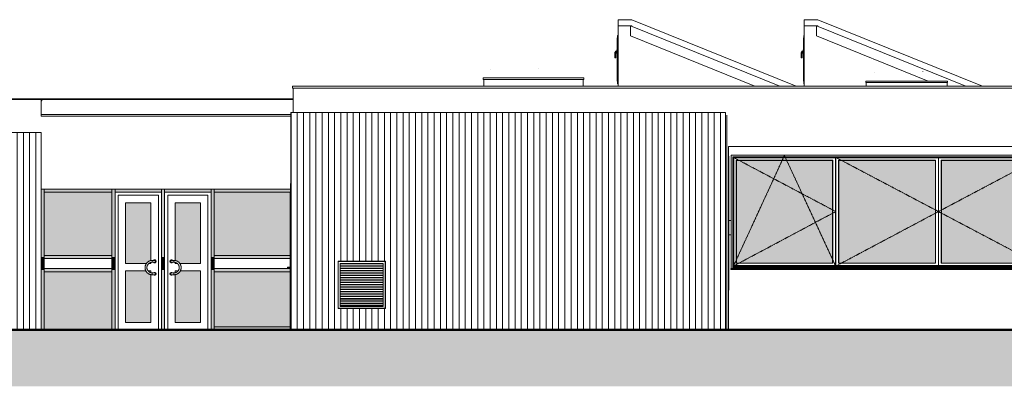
# Model space of a CAD drawing. Header units: millimetres. Extents: x -54722 to 267911, y -1116 to 19261.
# Tile 2 of 92: x -38903 to -23084, y -652 to 5233. Entities that reach past the tile are written whole.
import ezdxf

# ---------------------------------------------------------------- set-up
doc = ezdxf.new("R2010")
doc.units = ezdxf.units.MM
doc.linetypes.add('Centre', pattern=[31.75, 6.35, -4.75, 15.9, -4.75])
for name, color, linetype, lineweight in [('A-DETL-GENF', 92, 'Continuous', 9), ('A-DETL-WIDE', 214, 'Continuous', 50), ('A-DOOR', 31, 'Continuous', 9), ('A-DOOR-FRAM', 31, 'Continuous', 9), ('A-FLOR', 192, 'Continuous', 9), ('A-GENM', 13, 'Continuous', 9), ('A-GLAZ', 151, 'Continuous', 9), ('A-GLAZ-CURT', 52, 'Continuous', 9), ('A-GLAZ-CWMG', 51, 'Continuous', 9), ('A-WALL', 113, 'Continuous', 9), ('A-WALL-PATT', 111, 'Continuous', 9), ('I-WALL', 2, 'Continuous', 9), ('M-EQPM', 50, 'Continuous', 9), ('Q-SPCQ', 91, 'Continuous', 9)]:
    doc.layers.add(name, color=color, linetype=linetype, lineweight=lineweight)
pattern_1 = [(90, (-11244.05, 0), (-100, 6e-15), [])]

# ---------------------------------------------------------------- blocks, each defined once
blk = doc.blocks.new('Famille 0 - Famille 150x120-1297039-Façade Est')
at = {"layer": 'A-GENM'}
for p, q in [((-25170, 4379), (-25171, 4380)), ((-24394, 4403), (-24394, 4405)), ((-24394, 4403), (-24394, 4405)), ((-25311, 4248), (-23996, 4248)), ((-25311, 4223), (-25311, 4248)), ((-23996, 4223), (-25311, 4223)), ((-25304, 4165), (-25304, 4223)), ((-24004, 4165), (-24004, 4223)), ((-23996, 4223), (-23996, 4248))]:
    blk.add_line(p, q, dxfattribs=at)
blk = doc.blocks.new('Fenêtre 2 Vantaux - 1750 x 75-1300509-Façade Est')
at = {"layer": 'A-GLAZ'}
for p, q in [((-29300, 4942), (-29302, 4940)), ((-29302, 4247), (-29302, 4940)), ((-29300, 4942), (-29300, 4245)), ((-29297, 4942), (-29300, 4942)), ((-29297, 4982), (-29297, 4205)), ((-29289, 4982), (-29297, 4982)), ((-29307, 4747), (-29307, 4752)), ((-29302, 4752), (-29307, 4752)), ((-29307, 4697), (-29307, 4747)), ((-29302, 4747), (-29307, 4747)), ((-29326, 4730), (-29340, 4707)), ((-29340, 4707), (-29337, 4706)), ((-29340, 4707), (-29340, 4624)), ((-29340, 4624), (-29337, 4624)), ((-29340, 4624), (-29338, 4622)), ((-29336, 4622), (-29338, 4622)), ((-29325, 4727), (-29337, 4706)), ((-29337, 4706), (-29337, 4624)), ((-29337, 4624), (-29327, 4624)), ((-29337, 4624), (-29336, 4622)), ((-29327, 4622), (-29336, 4622)), ((-29327, 4703), (-29319, 4717)), ((-29327, 4703), (-29324, 4702)), ((-29327, 4624), (-29327, 4703)), ((-29327, 4624), (-29324, 4624)), ((-29327, 4624), (-29327, 4622)), ((-29326, 4622), (-29327, 4622)), ((-29307, 4730), (-29326, 4730)), ((-29326, 4730), (-29325, 4727)), ((-29324, 4624), (-29326, 4622)), ((-29325, 4727), (-29307, 4727)), ((-29324, 4702), (-29317, 4714)), ((-29324, 4624), (-29324, 4702)), ((-29319, 4717), (-29307, 4717)), ((-29319, 4717), (-29317, 4714)), ((-29317, 4714), (-29307, 4714)), ((-29307, 4692), (-29307, 4697)), ((-29302, 4697), (-29307, 4697)), ((-29307, 4692), (-29302, 4692)), ((-29302, 4247), (-29300, 4245)), ((-29300, 4245), (-29297, 4245)), ((-29297, 4205), (-29289, 4205))]:
    blk.add_line(p, q, dxfattribs=at)
blk = doc.blocks.new('Famille 0 - Famille 150x120-V21-Façade Est')
at = {"layer": 'A-GENM'}
for p, q in [((-31344, 4429), (-31345, 4430)), ((-30568, 4453), (-30568, 4455)), ((-30568, 4453), (-30568, 4455)), ((-31455, 4298), (-29840, 4298)), ((-31455, 4298), (-31455, 4273)), ((-29840, 4273), (-31455, 4273)), ((-31448, 4273), (-31448, 4165)), ((-29848, 4165), (-29848, 4273)), ((-29840, 4273), (-29840, 4298))]:
    blk.add_line(p, q, dxfattribs=at)
blk = doc.blocks.new('Accrotère R_1 - Accrotère R_1-1333940-Façade Est')
at = {"layer": 'A-GENM'}
for p, q in [((-34519, 4165), (-21206, 4165)), ((-34519, 4135), (-34519, 4165)), ((-21206, 4135), (-34519, 4135)), ((-38549, 3963), (-53731, 3963)), ((-38549, 3933), (-38549, 3963)), ((-34509, 3963), (-38549, 3963)), ((-38559, 3933), (-38549, 3933)), ((-38559, 3683), (-38559, 3713)), ((-34549, 3713), (-38559, 3713)), ((-34549, 3683), (-38559, 3683))]:
    blk.add_line(p, q, dxfattribs=at)
blk = doc.blocks.new('3 Vantaux - 180 x500-1522891-Façade Est')
at = {"layer": 'A-GLAZ'}
h = blk.add_hatch(color=256, dxfattribs=at)
h.paths.add_polyline_path([(-24092, 1327), (-22733, 1327), (-22733, 1602), (-22547, 1602), (-22547, 2973), (-24092, 2973), (-24092, 1362)])
h.paths.add_polyline_path([(-27262, 1327), (-25842, 1327), (-25842, 2973), (-27387, 2973), (-27387, 1327)])
h.paths.add_polyline_path([(-25742, 1327), (-24192, 1327), (-24192, 2973), (-25742, 2973), (-25742, 1327)])
for p, q in [((-27475, 2009), (-27475, 3061)), ((-27473, 3059), (-27475, 3061)), ((-27475, 3061), (-22459, 3061)), ((-27473, 2009), (-27473, 3059)), ((-22461, 3059), (-27473, 3059)), ((-27446, 1237), (-27446, 3032)), ((-27443, 3029), (-27446, 3032)), ((-27446, 3032), (-22488, 3032)), ((-27442, 3028), (-27443, 3029)), ((-27443, 3029), (-27443, 1237)), ((-22491, 3029), (-27443, 3029)), ((-27442, 3028), (-27442, 1268)), ((-22492, 3028), (-27442, 3028)), ((-27427, 3013), (-27427, 1287)), ((-27427, 3013), (-22507, 3013)), ((-25794, 3013), (-25794, 1287)), ((-25792, 3013), (-25792, 1287)), ((-25792, 3013), (-25792, 1287)), ((-25791, 3013), (-25791, 1287)), ((-24143, 3013), (-24143, 1287)), ((-24142, 1287), (-24142, 3013)), ((-24142, 1287), (-24142, 3013)), ((-24140, 3013), (-24140, 1287)), ((-22507, 1602), (-22507, 3013)), ((-22491, 3029), (-22492, 3028)), ((-22492, 1602), (-22492, 3028)), ((-22488, 3032), (-22491, 3029)), ((-22491, 1602), (-22491, 3029)), ((-22488, 3032), (-22488, 1602)), ((-22459, 3061), (-22461, 3059)), ((-22461, 1602), (-22461, 3059)), ((-22459, 3061), (-22459, 1602)), ((-27387, 2973), (-27391, 2977)), ((-27391, 1323), (-27391, 2977)), ((-27391, 2977), (-25838, 2977)), ((-27387, 2973), (-27387, 1327)), ((-25842, 2973), (-27387, 2973)), ((-25838, 2977), (-25842, 2973)), ((-25842, 1327), (-25842, 2973)), ((-25838, 1323), (-25838, 2977)), ((-25742, 2973), (-25746, 2977)), ((-25746, 1323), (-25746, 2977)), ((-25746, 2977), (-24188, 2977)), ((-25742, 1327), (-25742, 2973)), ((-25742, 2973), (-24192, 2973)), ((-24188, 2977), (-24192, 2973)), ((-24192, 2973), (-24192, 1327)), ((-24188, 2977), (-24188, 1323)), ((-24092, 2973), (-24096, 2977)), ((-24096, 1323), (-24096, 2977)), ((-24096, 2977), (-22543, 2977)), ((-24092, 1327), (-24092, 2973)), ((-24092, 2973), (-22547, 2973)), ((-22543, 2977), (-22547, 2973)), ((-22547, 2973), (-22547, 1602)), ((-22543, 1602), (-22543, 2977)), ((-27475, 1237), (-27475, 1777)), ((-27473, 1237), (-27473, 1777)), ((-27442, 1268), (-27443, 1268)), ((-22733, 1267), (-27443, 1267)), ((-22733, 1271), (-27442, 1271)), ((-27427, 1287), (-22733, 1287)), ((-27387, 1327), (-27391, 1323)), ((-25838, 1323), (-27391, 1323)), ((-27387, 1327), (-25842, 1327)), ((-25842, 1327), (-25838, 1323)), ((-25742, 1327), (-25746, 1323)), ((-24188, 1323), (-25746, 1323)), ((-24192, 1327), (-25742, 1327)), ((-24192, 1327), (-24188, 1323)), ((-24092, 1327), (-24096, 1323)), ((-22733, 1323), (-24096, 1323)), ((-22733, 1327), (-24092, 1327)), ((-27478, 1238), (-27475, 1238)), ((-27478, 1238), (-27478, 1237)), ((-22733, 1237), (-27478, 1237)), ((-27478, 1237), (-27478, 1224)), ((-22733, 1224), (-27478, 1224)), ((-27473, 1237), (-27475, 1237)), ((-27446, 1237), (-27473, 1237)), ((-27443, 1237), (-27446, 1237)), ((-27443, 1248), (-22733, 1248)), ((-27442, 1248), (-27442, 1247)), ((-22733, 1247), (-27442, 1247))]:
    blk.add_line(p, q, dxfattribs=at)
at = {"layer": 'A-GLAZ', "linetype": 'Centre'}
for p, q in [((-27435, 1278), (-26617, 3053)), ((-27435, 3022), (-25792, 2153)), ((-26617, 3053), (-25793, 1276)), ((-25791, 3022), (-24142, 2153)), ((-22497, 3023), (-24142, 2153)), ((-25792, 2153), (-27435, 1278)), ((-24142, 2153), (-25793, 1276)), ((-24142, 2153), (-22733, 1410))]:
    blk.add_line(p, q, dxfattribs=at)
blk = doc.blocks.new('Grille d_aération - Mur - Type A-1367758-Façade Est')
at = {"layer": 'M-EQPM'}
for p, q in [((-33784, 1351), (-33789, 1356)), ((-33789, 1356), (-33789, 595)), ((-33028, 1356), (-33789, 1356)), ((-33784, 600), (-33784, 1351)), ((-33033, 1351), (-33784, 1351)), ((-33754, 1320), (-33754, 630)), ((-33064, 1320), (-33754, 1320)), ((-33064, 630), (-33064, 1320)), ((-33028, 1356), (-33033, 1351)), ((-33033, 1351), (-33033, 600)), ((-33028, 595), (-33028, 1356)), ((-33784, 600), (-33789, 595)), ((-33789, 595), (-33028, 595)), ((-33033, 600), (-33784, 600)), ((-33754, 630), (-33064, 630)), ((-33033, 600), (-33028, 595))]:
    blk.add_line(p, q, dxfattribs=at)
at = {"layer": 'Q-SPCQ'}
for p, q in [((-33064, 1314), (-33754, 1314)), ((-33064, 1283), (-33754, 1283)), ((-33064, 1280), (-33754, 1280)), ((-33064, 1276), (-33754, 1276)), ((-33064, 1246), (-33754, 1246)), ((-33064, 1243), (-33754, 1243)), ((-33064, 1239), (-33754, 1239)), ((-33064, 1208), (-33754, 1208)), ((-33064, 1205), (-33754, 1205)), ((-33064, 1201), (-33754, 1201)), ((-33064, 1171), (-33754, 1171)), ((-33064, 1167), (-33754, 1167)), ((-33064, 1164), (-33754, 1164)), ((-33064, 1133), (-33754, 1133)), ((-33064, 1130), (-33754, 1130)), ((-33064, 1126), (-33754, 1126)), ((-33064, 1095), (-33754, 1095)), ((-33064, 1092), (-33754, 1092)), ((-33064, 1088), (-33754, 1088)), ((-33064, 1058), (-33754, 1058)), ((-33064, 1054), (-33754, 1054)), ((-33064, 1051), (-33754, 1051)), ((-33064, 1020), (-33754, 1020)), ((-33064, 1017), (-33754, 1017)), ((-33064, 1013), (-33754, 1013)), ((-33064, 982), (-33754, 982)), ((-33064, 979), (-33754, 979)), ((-33064, 975), (-33754, 975)), ((-33064, 945), (-33754, 945)), ((-33064, 941), (-33754, 941)), ((-33064, 938), (-33754, 938)), ((-33064, 907), (-33754, 907)), ((-33064, 904), (-33754, 904)), ((-33064, 900), (-33754, 900)), ((-33064, 869), (-33754, 869)), ((-33064, 866), (-33754, 866)), ((-33064, 862), (-33754, 862)), ((-33064, 832), (-33754, 832)), ((-33064, 828), (-33754, 828)), ((-33064, 825), (-33754, 825)), ((-33064, 794), (-33754, 794)), ((-33064, 791), (-33754, 791)), ((-33064, 787), (-33754, 787)), ((-33064, 756), (-33754, 756)), ((-33064, 753), (-33754, 753)), ((-33064, 749), (-33754, 749)), ((-33064, 719), (-33754, 719)), ((-33064, 716), (-33754, 716)), ((-33064, 712), (-33754, 712)), ((-33064, 681), (-33754, 681)), ((-33064, 678), (-33754, 678)), ((-33064, 674), (-33754, 674)), ((-33064, 643), (-33754, 643)), ((-33064, 640), (-33754, 640))]:
    blk.add_line(p, q, dxfattribs=at)
blk = doc.blocks.new('Panneau système - Vitré-1377347-Façade Est')
at = {"layer": 'A-GLAZ-CURT'}
blk.add_hatch(color=256, dxfattribs=at).paths.add_polyline_path([(-35060, 303), (-34559, 303), (-34559, 1188), (-35779, 1188), (-35779, 303), (-35738, 303)])
blk = doc.blocks.new('Meneau rectangulaire - 50 x 100mm-1469712-Façade Est')
at = {"layer": 'A-GLAZ-CWMG'}
blk.add_hatch(color=256, dxfattribs=at).paths.add_polyline_path([(-38509, 2464), (-37421, 2464), (-37421, 2514), (-38509, 2514)])
for p, q in [((-38509, 2464), (-38509, 2514)), ((-37421, 2464), (-38509, 2464)), ((-37421, 2514), (-37421, 2464))]:
    blk.add_line(p, q, dxfattribs=at)
blk = doc.blocks.new('Meneau rectangulaire - 50 x 100mm-1375006-Façade Est')
at = {"layer": 'A-GLAZ-CWMG'}
blk.add_hatch(color=256, dxfattribs=at).paths.add_polyline_path([(-35779, 255), (-34559, 255), (-34559, 303), (-35779, 303)])
for p, q in [((-35779, 255), (-35779, 303)), ((-35779, 303), (-34559, 303)), ((-34559, 303), (-34559, 255))]:
    blk.add_line(p, q, dxfattribs=at)
blk = doc.blocks.new('Meneau rectangulaire - 50 x 100mm-1377336-Façade Est')
at = {"layer": 'A-GLAZ-CWMG'}
blk.add_hatch(color=256, dxfattribs=at).paths.add_polyline_path([(-38509, 255), (-38509, 1213), (-38559, 1213), (-38559, 255)])
blk.add_line((-38509, 1213), (-38509, 255), dxfattribs=at)
blk = doc.blocks.new('Meneau rectangulaire - 50 x 100mm-1376956-Façade Est')
at = {"layer": 'A-GLAZ-CWMG'}
blk.add_hatch(color=256, dxfattribs=at).paths.add_polyline_path([(-34559, 1423), (-34554, 1423), (-34554, 2464), (-34559, 2464), (-34559, 1650)])
for p, q in [((-34559, 2464), (-34554, 2464)), ((-34559, 1423), (-34559, 2464))]:
    blk.add_line(p, q, dxfattribs=at)
blk = doc.blocks.new('Simple vitrée - Simple vitrée-1377355-Façade Est')
at = {"layer": 'A-DOOR'}
h = blk.add_hatch(color=256, dxfattribs=at)
h.paths.add_polyline_path([(-36794, 373), (-36794, 1141), (-36806, 1143), (-36820, 1148), (-36844, 1163), (-36858, 1175), (-36868, 1187), (-36877, 1201), (-37201, 1201), (-37201, 373), (-36898, 373)])
h.paths.add_polyline_path([(-36794, 1171), (-36794, 1201), (-36840, 1201), (-36837, 1196), (-36816, 1180), (-36795, 1171)])
h.paths.add_polyline_path([(-36797, 1321), (-36794, 1321), (-36794, 1335), (-36802, 1333), (-36811, 1329), (-36823, 1322), (-36823, 1321), (-36799, 1321)])
h.paths.add_polyline_path([(-36869, 1321), (-36866, 1322), (-36858, 1331), (-36841, 1347), (-36820, 1358), (-36800, 1365), (-36794, 1366), (-36794, 2294), (-37201, 2294), (-37201, 1321), (-36870, 1321)])
h.paths.add_polyline_path([(-36826, 1321), (-36826, 1321), (-36824, 1323)])
for p, q in [((-37201, 1321), (-37201, 2294)), ((-37201, 2294), (-36794, 2294)), ((-36794, 2294), (-36794, 1366)), ((-36867, 1321), (-37201, 1321)), ((-36794, 1321), (-36825, 1321)), ((-36794, 1336), (-36794, 1321)), ((-36774, 1368), (-36774, 1353)), ((-36774, 1353), (-36774, 1368)), ((-36774, 1353), (-36774, 1338)), ((-36774, 1338), (-36774, 1353)), ((-37201, 1201), (-36876, 1201)), ((-37201, 373), (-37201, 1201)), ((-36839, 1201), (-36794, 1201)), ((-36794, 1201), (-36794, 1171)), ((-36794, 1141), (-36794, 373)), ((-36774, 1168), (-36774, 1153)), ((-36774, 1153), (-36774, 1168)), ((-36774, 1153), (-36774, 1138)), ((-36774, 1138), (-36774, 1153)), ((-36794, 373), (-37201, 373))]:
    blk.add_line(p, q, dxfattribs=at)
at = {"layer": 'A-DOOR', "flags": 128}
for points in [[(-36774, 1368), (-36779, 1368), (-36783, 1368), (-36788, 1367), (-36792, 1367), (-36797, 1366), (-36801, 1365), (-36806, 1364), (-36810, 1362), (-36815, 1361), (-36819, 1359), (-36823, 1357), (-36827, 1355), (-36831, 1353), (-36835, 1351), (-36839, 1348), (-36843, 1346), (-36846, 1343), (-36850, 1340), (-36853, 1337), (-36857, 1333), (-36860, 1330), (-36863, 1327), (-36866, 1323), (-36868, 1319), (-36871, 1315), (-36873, 1312), (-36875, 1308), (-36878, 1303), (-36879, 1299), (-36881, 1295), (-36883, 1291), (-36884, 1286), (-36885, 1282), (-36887, 1277), (-36887, 1273), (-36888, 1268), (-36889, 1264), (-36889, 1259), (-36889, 1255), (-36889, 1250), (-36889, 1245), (-36888, 1241), (-36888, 1236), (-36887, 1232), (-36886, 1227), (-36885, 1223), (-36884, 1218), (-36882, 1214), (-36880, 1210), (-36879, 1205), (-36877, 1201), (-36874, 1197), (-36872, 1193), (-36870, 1189), (-36867, 1186), (-36864, 1182), (-36861, 1178), (-36858, 1175), (-36855, 1172), (-36852, 1169), (-36848, 1165), (-36845, 1163), (-36841, 1160), (-36837, 1157), (-36833, 1155), (-36829, 1152), (-36825, 1150), (-36821, 1148), (-36817, 1147), (-36813, 1145), (-36808, 1143), (-36804, 1142), (-36799, 1141), (-36795, 1140), (-36790, 1139), (-36786, 1139), (-36781, 1139), (-36777, 1138), (-36774, 1138)], [(-36774, 1168), (-36777, 1168), (-36781, 1169), (-36784, 1169), (-36788, 1169), (-36791, 1170), (-36794, 1171), (-36798, 1172), (-36801, 1173), (-36804, 1174), (-36807, 1175), (-36810, 1176), (-36813, 1178), (-36816, 1180), (-36819, 1181), (-36822, 1183), (-36825, 1185), (-36828, 1187), (-36830, 1189), (-36833, 1192), (-36835, 1194), (-36837, 1197), (-36840, 1199), (-36842, 1202), (-36844, 1205), (-36846, 1207), (-36847, 1210), (-36849, 1213), (-36851, 1216), (-36852, 1219), (-36853, 1223), (-36854, 1226), (-36855, 1229), (-36856, 1232), (-36857, 1236), (-36858, 1239), (-36858, 1242), (-36859, 1246), (-36859, 1249), (-36859, 1252), (-36859, 1256), (-36859, 1259), (-36859, 1263), (-36858, 1266), (-36858, 1269), (-36857, 1273), (-36856, 1276), (-36855, 1279), (-36854, 1282), (-36853, 1286), (-36851, 1289), (-36850, 1292), (-36848, 1295), (-36847, 1298), (-36845, 1301), (-36843, 1303), (-36841, 1306), (-36839, 1309), (-36836, 1311), (-36834, 1314), (-36831, 1316), (-36829, 1318), (-36826, 1320), (-36824, 1322), (-36821, 1324), (-36818, 1326), (-36815, 1328), (-36812, 1329), (-36809, 1331), (-36806, 1332), (-36803, 1333), (-36799, 1334), (-36796, 1335), (-36793, 1336), (-36789, 1337), (-36786, 1337), (-36783, 1338), (-36779, 1338), (-36776, 1338), (-36774, 1338)], [(-36734, 1368), (-36734, 1368), (-36734, 1368), (-36734, 1368), (-36735, 1368), (-36735, 1368), (-36735, 1368), (-36736, 1368), (-36736, 1368), (-36737, 1368), (-36737, 1368), (-36738, 1368), (-36739, 1368), (-36739, 1368), (-36740, 1368), (-36741, 1368), (-36742, 1368), (-36743, 1368), (-36744, 1368), (-36745, 1368), (-36746, 1368), (-36747, 1368), (-36749, 1368), (-36750, 1368), (-36751, 1368), (-36752, 1368), (-36754, 1368), (-36755, 1368), (-36757, 1368), (-36758, 1368), (-36760, 1368), (-36761, 1368), (-36763, 1368), (-36764, 1368), (-36766, 1368), (-36767, 1368), (-36769, 1368), (-36770, 1368), (-36772, 1368), (-36774, 1368), (-36774, 1368)], [(-36774, 1338), (-36772, 1338), (-36771, 1338), (-36769, 1338), (-36768, 1338), (-36766, 1338), (-36765, 1338), (-36763, 1338), (-36761, 1338), (-36760, 1338), (-36758, 1338), (-36757, 1338), (-36756, 1338), (-36754, 1338), (-36753, 1338), (-36751, 1338), (-36750, 1338), (-36749, 1338), (-36748, 1338), (-36746, 1338), (-36745, 1338), (-36744, 1338), (-36743, 1338), (-36742, 1338), (-36741, 1338), (-36740, 1338), (-36740, 1338), (-36739, 1338), (-36738, 1338), (-36737, 1338), (-36737, 1338), (-36736, 1338), (-36736, 1338), (-36735, 1338), (-36735, 1338), (-36735, 1338), (-36734, 1338), (-36734, 1338), (-36734, 1338), (-36734, 1338), (-36734, 1338)], [(-36734, 1168), (-36734, 1168), (-36734, 1168), (-36734, 1168), (-36735, 1168), (-36735, 1168), (-36735, 1168), (-36736, 1168), (-36736, 1168), (-36737, 1168), (-36737, 1168), (-36738, 1168), (-36739, 1168), (-36739, 1168), (-36740, 1168), (-36741, 1168), (-36742, 1168), (-36743, 1168), (-36744, 1168), (-36745, 1168), (-36746, 1168), (-36747, 1168), (-36749, 1168), (-36750, 1168), (-36751, 1168), (-36752, 1168), (-36754, 1168), (-36755, 1168), (-36757, 1168), (-36758, 1168), (-36760, 1168), (-36761, 1168), (-36763, 1168), (-36764, 1168), (-36766, 1168), (-36767, 1168), (-36769, 1168), (-36770, 1168), (-36772, 1168), (-36774, 1168), (-36774, 1168)], [(-36774, 1138), (-36772, 1138), (-36771, 1138), (-36769, 1138), (-36768, 1138), (-36766, 1138), (-36765, 1138), (-36763, 1138), (-36761, 1138), (-36760, 1138), (-36758, 1138), (-36757, 1138), (-36756, 1138), (-36754, 1138), (-36753, 1138), (-36751, 1138), (-36750, 1138), (-36749, 1138), (-36748, 1138), (-36746, 1138), (-36745, 1138), (-36744, 1138), (-36743, 1138), (-36742, 1138), (-36741, 1138), (-36740, 1138), (-36740, 1138), (-36739, 1138), (-36738, 1138), (-36737, 1138), (-36737, 1138), (-36736, 1138), (-36736, 1138), (-36735, 1138), (-36735, 1138), (-36735, 1138), (-36734, 1138), (-36734, 1138), (-36734, 1138), (-36734, 1138), (-36734, 1138)]]:
    blk.add_lwpolyline(points, dxfattribs=at)
at = {"layer": 'A-DOOR'}
for centre, radius, start, end in [((-36734, 1353), 25, 0, 143.9059), ((-36734, 1353), 25, 216.0307, 0), ((-36734, 1353), 15, 60, 105), ((-36734, 1353), 15, 0, 105), ((-36734, 1353), 15, 0, 105), ((-36734, 1353), 15, 255, 0), ((-36734, 1353), 15, 255, 0), ((-36734, 1353), 15, 255, 330), ((-36734, 1353), 15, 30, 45), ((-36734, 1153), 25, 0, 143.9059), ((-36734, 1153), 25, 216.0307, 0), ((-36734, 1153), 15, 30, 105), ((-36734, 1153), 15, 0, 105), ((-36734, 1153), 15, 0, 105), ((-36734, 1153), 15, 255, 0), ((-36734, 1153), 15, 255, 0), ((-36734, 1153), 15, 255, 285), ((-36734, 1153), 15, 300, 330)]:
    blk.add_arc(centre, radius, start, end, dxfattribs=at)
at = {"layer": 'A-DOOR-FRAM'}
for p, q in [((-37321, 2414), (-37321, 255)), ((-37321, 2414), (-36674, 2414)), ((-36674, 2414), (-36674, 255))]:
    blk.add_line(p, q, dxfattribs=at)
blk = doc.blocks.new('Meneau rectangulaire - 50 x 100mm-1376545-Façade Est')
at = {"layer": 'A-GLAZ-CWMG'}
blk.add_hatch(color=256, dxfattribs=at).paths.add_polyline_path([(-35829, 2464), (-35829, 2514), (-36574, 2514), (-36574, 2464)])
for p, q in [((-36574, 2464), (-36574, 2514)), ((-35829, 2464), (-36574, 2464)), ((-35829, 2514), (-35829, 2464))]:
    blk.add_line(p, q, dxfattribs=at)
blk = doc.blocks.new('Panneau système - Vitré-1469713-Façade Est')
at = {"layer": 'A-GLAZ-CURT'}
blk.add_hatch(color=256, dxfattribs=at).paths.add_polyline_path([(-38509, 255), (-37421, 255), (-37421, 1188), (-38509, 1188), (-38509, 499)])
blk = doc.blocks.new('Meneau rectangulaire - 50 x 100mm-1375000-Façade Est')
at = {"layer": 'A-GLAZ-CWMG'}
blk.add_hatch(color=256, dxfattribs=at).paths.add_polyline_path([(-37371, 2464), (-36624, 2464), (-36624, 2514), (-37371, 2514)])
for p, q in [((-37371, 2464), (-37371, 2514)), ((-36624, 2464), (-37371, 2464)), ((-36624, 2514), (-36624, 2464))]:
    blk.add_line(p, q, dxfattribs=at)
blk = doc.blocks.new('Meneau rectangulaire - 50 x 100mm-1376965-Façade Est')
at = {"layer": 'A-GLAZ-CWMG'}
blk.add_hatch(color=256, dxfattribs=at).paths.add_polyline_path([(-38509, 1313), (-38509, 1423), (-38559, 1423), (-38559, 1313)])
blk.add_line((-38509, 1423), (-38509, 1313), dxfattribs=at)
blk = doc.blocks.new('Meneau rectangulaire - 50 x 100mm-1376420-Façade Est')
at = {"layer": 'A-GLAZ-CWMG'}
h = blk.add_hatch(color=256, dxfattribs=at)
h.paths.add_polyline_path([(-34559, 1213), (-34554, 1213), (-34554, 1246), (-34559, 1246)])
h.paths.add_polyline_path([(-34554, 1261), (-34554, 1313), (-34559, 1313), (-34559, 1261)])
for p, q in [((-34559, 1261), (-34559, 1313)), ((-34559, 1213), (-34559, 1246))]:
    blk.add_line(p, q, dxfattribs=at)
blk = doc.blocks.new('Meneau rectangulaire - 50 x 100mm-1377332-Façade Est')
at = {"layer": 'A-GLAZ-CWMG'}
blk.add_hatch(color=256, dxfattribs=at).paths.add_polyline_path([(-36624, 255), (-36574, 255), (-36574, 1213), (-36624, 1213), (-36624, 499)])
for p, q in [((-36624, 1213), (-36624, 255)), ((-36574, 1213), (-36574, 255))]:
    blk.add_line(p, q, dxfattribs=at)
blk = doc.blocks.new('Meneau rectangulaire - 50 x 100mm-1377333-Façade Est')
at = {"layer": 'A-GLAZ-CWMG'}
blk.add_hatch(color=256, dxfattribs=at).paths.add_polyline_path([(-37371, 255), (-37371, 1213), (-37421, 1213), (-37421, 255)])
for p, q in [((-37421, 1213), (-37421, 255)), ((-37371, 1213), (-37371, 255))]:
    blk.add_line(p, q, dxfattribs=at)
blk = doc.blocks.new('Meneau rectangulaire - 50 x 100mm-1376938-Façade Est')
at = {"layer": 'A-GLAZ-CWMG'}
blk.add_hatch(color=256, dxfattribs=at).paths.add_polyline_path([(-36574, 1313), (-36574, 1423), (-36624, 1423), (-36624, 1313), (-36585, 1313)])
for p, q in [((-36624, 1423), (-36624, 1313)), ((-36574, 1423), (-36574, 1313))]:
    blk.add_line(p, q, dxfattribs=at)
blk = doc.blocks.new('Meneau rectangulaire - 50 x 100mm-1376939-Façade Est')
at = {"layer": 'A-GLAZ-CWMG'}
blk.add_hatch(color=256, dxfattribs=at).paths.add_polyline_path([(-37371, 1313), (-37371, 1423), (-37421, 1423), (-37421, 1313)])
for p, q in [((-37421, 1423), (-37421, 1313)), ((-37371, 1423), (-37371, 1313))]:
    blk.add_line(p, q, dxfattribs=at)
blk = doc.blocks.new('Simple vitrée - Simple vitrée-1377340-Façade Est')
at = {"layer": 'A-DOOR'}
h = blk.add_hatch(color=256, dxfattribs=at)
h.paths.add_polyline_path([(-36404, 373), (-35999, 373), (-35999, 1201), (-36322, 1201), (-36331, 1186), (-36345, 1170), (-36365, 1155), (-36384, 1146), (-36399, 1141), (-36404, 1140), (-36404, 499)])
h.paths.add_polyline_path([(-36404, 1171), (-36397, 1173), (-36379, 1181), (-36359, 1199), (-36358, 1201), (-36404, 1201), (-36404, 1172)])
h.paths.add_polyline_path([(-36404, 1321), (-36375, 1322), (-36391, 1331), (-36402, 1335), (-36404, 1335), (-36404, 1329)])
h.paths.add_polyline_path([(-36014, 1321), (-35999, 1321), (-35999, 2294), (-36404, 2294), (-36404, 1366), (-36391, 1363), (-36384, 1361), (-36369, 1354), (-36350, 1341), (-36335, 1325), (-36331, 1321), (-36077, 1321)])
h.paths.add_polyline_path([(-36372, 1321), (-36373, 1322), (-36373, 1321)])
for p, q in [((-36404, 2294), (-35999, 2294)), ((-36404, 1366), (-36404, 2294)), ((-35999, 2294), (-35999, 1321)), ((-36424, 1353), (-36424, 1368)), ((-36424, 1368), (-36424, 1353)), ((-36424, 1338), (-36424, 1353)), ((-36424, 1353), (-36424, 1338)), ((-36404, 1321), (-36404, 1336)), ((-36373, 1321), (-36404, 1321)), ((-35999, 1321), (-36331, 1321)), ((-36424, 1153), (-36424, 1168)), ((-36424, 1168), (-36424, 1153)), ((-36424, 1138), (-36424, 1153)), ((-36424, 1153), (-36424, 1138)), ((-36404, 1171), (-36404, 1201)), ((-36404, 1201), (-36358, 1201)), ((-36404, 373), (-36404, 1141)), ((-36322, 1201), (-35999, 1201)), ((-35999, 1201), (-35999, 373)), ((-35999, 373), (-36404, 373))]:
    blk.add_line(p, q, dxfattribs=at)
at = {"layer": 'A-DOOR', "flags": 128}
for points in [[(-36424, 1368), (-36426, 1368), (-36427, 1368), (-36429, 1368), (-36430, 1368), (-36432, 1368), (-36434, 1368), (-36435, 1368), (-36437, 1368), (-36438, 1368), (-36440, 1368), (-36441, 1368), (-36443, 1368), (-36444, 1368), (-36445, 1368), (-36447, 1368), (-36448, 1368), (-36449, 1368), (-36450, 1368), (-36452, 1368), (-36453, 1368), (-36454, 1368), (-36455, 1368), (-36456, 1368), (-36457, 1368), (-36458, 1368), (-36459, 1368), (-36459, 1368), (-36460, 1368), (-36461, 1368), (-36461, 1368), (-36462, 1368), (-36462, 1368), (-36463, 1368), (-36463, 1368), (-36463, 1368), (-36464, 1368), (-36464, 1368), (-36464, 1368), (-36464, 1368), (-36464, 1368)], [(-36464, 1338), (-36464, 1338), (-36464, 1338), (-36464, 1338), (-36464, 1338), (-36463, 1338), (-36463, 1338), (-36462, 1338), (-36462, 1338), (-36461, 1338), (-36461, 1338), (-36460, 1338), (-36460, 1338), (-36459, 1338), (-36458, 1338), (-36457, 1338), (-36456, 1338), (-36455, 1338), (-36454, 1338), (-36453, 1338), (-36452, 1338), (-36451, 1338), (-36450, 1338), (-36448, 1338), (-36447, 1338), (-36446, 1338), (-36444, 1338), (-36443, 1338), (-36441, 1338), (-36440, 1338), (-36439, 1338), (-36437, 1338), (-36436, 1338), (-36434, 1338), (-36432, 1338), (-36431, 1338), (-36429, 1338), (-36428, 1338), (-36426, 1338), (-36424, 1338), (-36424, 1338)], [(-36424, 1138), (-36419, 1138), (-36415, 1139), (-36410, 1139), (-36406, 1140), (-36401, 1141), (-36397, 1142), (-36392, 1143), (-36388, 1144), (-36384, 1146), (-36379, 1147), (-36375, 1149), (-36371, 1151), (-36367, 1154), (-36363, 1156), (-36359, 1158), (-36355, 1161), (-36352, 1164), (-36348, 1167), (-36345, 1170), (-36342, 1173), (-36338, 1177), (-36335, 1180), (-36333, 1184), (-36330, 1187), (-36327, 1191), (-36325, 1195), (-36323, 1199), (-36321, 1203), (-36319, 1207), (-36317, 1212), (-36315, 1216), (-36314, 1220), (-36313, 1225), (-36312, 1229), (-36311, 1234), (-36310, 1238), (-36310, 1243), (-36309, 1247), (-36309, 1252), (-36309, 1257), (-36309, 1261), (-36310, 1266), (-36310, 1270), (-36311, 1275), (-36312, 1279), (-36313, 1284), (-36315, 1288), (-36316, 1293), (-36318, 1297), (-36319, 1301), (-36321, 1305), (-36324, 1309), (-36326, 1313), (-36328, 1317), (-36331, 1321), (-36334, 1325), (-36337, 1328), (-36340, 1332), (-36343, 1335), (-36346, 1338), (-36350, 1341), (-36353, 1344), (-36357, 1347), (-36361, 1349), (-36365, 1352), (-36369, 1354), (-36373, 1356), (-36377, 1358), (-36381, 1360), (-36386, 1362), (-36390, 1363), (-36394, 1364), (-36399, 1365), (-36403, 1366), (-36408, 1367), (-36412, 1368), (-36417, 1368), (-36422, 1368), (-36424, 1368)], [(-36424, 1338), (-36421, 1338), (-36417, 1338), (-36414, 1338), (-36411, 1337), (-36407, 1337), (-36404, 1336), (-36401, 1335), (-36397, 1334), (-36394, 1333), (-36391, 1332), (-36388, 1330), (-36385, 1329), (-36382, 1327), (-36379, 1325), (-36376, 1323), (-36373, 1321), (-36371, 1319), (-36368, 1317), (-36365, 1315), (-36363, 1313), (-36361, 1310), (-36359, 1307), (-36356, 1305), (-36354, 1302), (-36353, 1299), (-36351, 1296), (-36349, 1293), (-36348, 1290), (-36346, 1287), (-36345, 1284), (-36344, 1281), (-36343, 1278), (-36342, 1274), (-36341, 1271), (-36340, 1268), (-36340, 1264), (-36339, 1261), (-36339, 1258), (-36339, 1254), (-36339, 1251), (-36339, 1247), (-36340, 1244), (-36340, 1241), (-36341, 1237), (-36341, 1234), (-36342, 1231), (-36343, 1227), (-36344, 1224), (-36345, 1221), (-36347, 1218), (-36348, 1215), (-36350, 1212), (-36352, 1209), (-36353, 1206), (-36355, 1203), (-36357, 1201), (-36360, 1198), (-36362, 1195), (-36364, 1193), (-36367, 1191), (-36369, 1188), (-36372, 1186), (-36375, 1184), (-36377, 1182), (-36380, 1180), (-36383, 1179), (-36386, 1177), (-36389, 1176), (-36392, 1174), (-36396, 1173), (-36399, 1172), (-36402, 1171), (-36405, 1170), (-36409, 1170), (-36412, 1169), (-36415, 1169), (-36419, 1168), (-36422, 1168), (-36424, 1168)], [(-36424, 1168), (-36426, 1168), (-36427, 1168), (-36429, 1168), (-36430, 1168), (-36432, 1168), (-36434, 1168), (-36435, 1168), (-36437, 1168), (-36438, 1168), (-36440, 1168), (-36441, 1168), (-36443, 1168), (-36444, 1168), (-36445, 1168), (-36447, 1168), (-36448, 1168), (-36449, 1168), (-36450, 1168), (-36452, 1168), (-36453, 1168), (-36454, 1168), (-36455, 1168), (-36456, 1168), (-36457, 1168), (-36458, 1168), (-36459, 1168), (-36459, 1168), (-36460, 1168), (-36461, 1168), (-36461, 1168), (-36462, 1168), (-36462, 1168), (-36463, 1168), (-36463, 1168), (-36463, 1168), (-36464, 1168), (-36464, 1168), (-36464, 1168), (-36464, 1168), (-36464, 1168)], [(-36464, 1138), (-36464, 1138), (-36464, 1138), (-36464, 1138), (-36464, 1138), (-36463, 1138), (-36463, 1138), (-36462, 1138), (-36462, 1138), (-36461, 1138), (-36461, 1138), (-36460, 1138), (-36460, 1138), (-36459, 1138), (-36458, 1138), (-36457, 1138), (-36456, 1138), (-36455, 1138), (-36454, 1138), (-36453, 1138), (-36452, 1138), (-36451, 1138), (-36450, 1138), (-36448, 1138), (-36447, 1138), (-36446, 1138), (-36444, 1138), (-36443, 1138), (-36441, 1138), (-36440, 1138), (-36439, 1138), (-36437, 1138), (-36436, 1138), (-36434, 1138), (-36432, 1138), (-36431, 1138), (-36429, 1138), (-36428, 1138), (-36426, 1138), (-36424, 1138), (-36424, 1138)]]:
    blk.add_lwpolyline(points, dxfattribs=at)
at = {"layer": 'A-DOOR'}
for centre, radius, start, end in [((-36464, 1353), 25, 36.0941, 180), ((-36464, 1353), 25, 180, 323.9693), ((-36464, 1353), 15, 75, 180), ((-36464, 1353), 15, 75, 180), ((-36464, 1353), 15, 180, 285), ((-36464, 1353), 15, 180, 285), ((-36464, 1353), 15, 135, 150), ((-36464, 1353), 15, 210, 285), ((-36464, 1353), 15, 75, 120), ((-36464, 1153), 25, 36.0941, 180), ((-36464, 1153), 25, 180, 323.9693), ((-36464, 1153), 15, 75, 180), ((-36464, 1153), 15, 75, 180), ((-36464, 1153), 15, 180, 285), ((-36464, 1153), 15, 180, 285), ((-36464, 1153), 15, 75, 150), ((-36464, 1153), 15, 210, 240), ((-36464, 1153), 15, 255, 285)]:
    blk.add_arc(centre, radius, start, end, dxfattribs=at)
at = {"layer": 'A-DOOR-FRAM'}
for p, q in [((-36524, 255), (-36524, 2414)), ((-36524, 2414), (-35879, 2414)), ((-35879, 255), (-35879, 2414))]:
    blk.add_line(p, q, dxfattribs=at)
blk = doc.blocks.new('Meneau rectangulaire - 50 x 100mm-1376546-Façade Est')
at = {"layer": 'A-GLAZ-CWMG'}
blk.add_hatch(color=256, dxfattribs=at).paths.add_polyline_path([(-35738, 2464), (-34554, 2464), (-34554, 2514), (-35779, 2514), (-35779, 2464)])
for p, q in [((-35779, 2464), (-35779, 2514)), ((-34554, 2464), (-35779, 2464))]:
    blk.add_line(p, q, dxfattribs=at)
blk = doc.blocks.new('Meneau rectangulaire - 50 x 100mm-1377346-Façade Est')
at = {"layer": 'A-GLAZ-CWMG'}
blk.add_hatch(color=256, dxfattribs=at).paths.add_polyline_path([(-35779, 255), (-35779, 1213), (-35829, 1213), (-35829, 255)])
for p, q in [((-35829, 1213), (-35829, 255)), ((-35779, 1213), (-35779, 255))]:
    blk.add_line(p, q, dxfattribs=at)
blk = doc.blocks.new('Panneau système - Vitré-1376960-Façade Est')
at = {"layer": 'A-GLAZ-CURT'}
blk.add_hatch(color=256, dxfattribs=at).paths.add_polyline_path([(-35060, 1448), (-34559, 1448), (-34559, 2464), (-35779, 2464), (-35779, 1448), (-35738, 1448)])
blk = doc.blocks.new('Meneau rectangulaire - 50 x 100mm-1376966-Façade Est')
at = {"layer": 'A-GLAZ-CWMG'}
blk.add_hatch(color=256, dxfattribs=at).paths.add_polyline_path([(-38559, 1423), (-38509, 1423), (-38509, 2514), (-38559, 2514), (-38559, 1650)])
blk.add_line((-38509, 2514), (-38509, 1423), dxfattribs=at)
blk = doc.blocks.new('Meneau rectangulaire - 50 x 100mm-1376950-Façade Est')
at = {"layer": 'A-GLAZ-CWMG'}
blk.add_hatch(color=256, dxfattribs=at).paths.add_polyline_path([(-34554, 1313), (-34554, 1423), (-34559, 1423), (-34559, 1313)])
blk.add_line((-34559, 1313), (-34559, 1423), dxfattribs=at)
blk = doc.blocks.new('Meneau rectangulaire - 50 x 100mm-1376411-Façade Est')
at = {"layer": 'A-GLAZ-CWMG'}
blk.add_hatch(color=256, dxfattribs=at).paths.add_polyline_path([(-35060, 1398), (-34559, 1398), (-34559, 1448), (-35779, 1448), (-35779, 1398), (-35738, 1398)])
for p, q in [((-35779, 1398), (-35779, 1448)), ((-34559, 1448), (-35779, 1448)), ((-34559, 1448), (-34559, 1398)), ((-34559, 1398), (-35779, 1398))]:
    blk.add_line(p, q, dxfattribs=at)
blk = doc.blocks.new('Meneau rectangulaire - 50 x 100mm-1376954-Façade Est')
at = {"layer": 'A-GLAZ-CWMG'}
blk.add_hatch(color=256, dxfattribs=at).paths.add_polyline_path([(-35779, 1423), (-35779, 2514), (-35829, 2514), (-35829, 1423)])
for p, q in [((-35829, 2514), (-35829, 1423)), ((-35779, 2514), (-35779, 1423))]:
    blk.add_line(p, q, dxfattribs=at)
blk = doc.blocks.new('Meneau rectangulaire - 50 x 100mm-1376955-Façade Est')
at = {"layer": 'A-GLAZ-CWMG'}
blk.add_hatch(color=256, dxfattribs=at).paths.add_polyline_path([(-36585, 1423), (-36574, 1423), (-36574, 2514), (-36624, 2514), (-36624, 1423)])
for p, q in [((-36624, 2514), (-36624, 1423)), ((-36574, 2514), (-36574, 1423))]:
    blk.add_line(p, q, dxfattribs=at)
blk = doc.blocks.new('Panneau système - Vitré-1469709-Façade Est')
at = {"layer": 'A-GLAZ-CURT'}
blk.add_hatch(color=256, dxfattribs=at).paths.add_polyline_path([(-37421, 1448), (-37421, 2464), (-38509, 2464), (-38509, 1448), (-38450, 1448)])
blk = doc.blocks.new('Meneau rectangulaire - 50 x 100mm-1469710-Façade Est')
at = {"layer": 'A-GLAZ-CWMG'}
blk.add_hatch(color=256, dxfattribs=at).paths.add_polyline_path([(-38509, 1398), (-37421, 1398), (-37421, 1448), (-38509, 1448)])
for p, q in [((-38509, 1398), (-38509, 1448)), ((-37421, 1448), (-38509, 1448)), ((-37421, 1448), (-37421, 1398)), ((-37421, 1398), (-38509, 1398))]:
    blk.add_line(p, q, dxfattribs=at)
blk = doc.blocks.new('Meneau rectangulaire - 50 x 100mm-1377343-Façade Est')
at = {"layer": 'A-GLAZ-CWMG'}
blk.add_hatch(color=256, dxfattribs=at).paths.add_polyline_path([(-38509, 1213), (-38509, 1313), (-38559, 1313), (-38559, 1213)])
blk.add_line((-38509, 1313), (-38509, 1213), dxfattribs=at)
blk = doc.blocks.new('Meneau rectangulaire - 50 x 100mm-1377348-Façade Est')
at = {"layer": 'A-GLAZ-CWMG'}
blk.add_hatch(color=256, dxfattribs=at).paths.add_polyline_path([(-34559, 255), (-34554, 255), (-34554, 1213), (-34559, 1213), (-34559, 499)])
blk.add_line((-34559, 255), (-34559, 1213), dxfattribs=at)
blk = doc.blocks.new('Meneau rectangulaire - 50 x 100mm-1376415-Façade Est')
at = {"layer": 'A-GLAZ-CWMG'}
blk.add_hatch(color=256, dxfattribs=at).paths.add_polyline_path([(-35779, 1213), (-35779, 1313), (-35829, 1313), (-35829, 1213)])
for p, q in [((-35829, 1313), (-35829, 1213)), ((-35779, 1313), (-35779, 1213))]:
    blk.add_line(p, q, dxfattribs=at)
blk = doc.blocks.new('Meneau rectangulaire - 50 x 100mm-1376433-Façade Est')
at = {"layer": 'A-GLAZ-CWMG'}
blk.add_hatch(color=256, dxfattribs=at).paths.add_polyline_path([(-36574, 1213), (-36574, 1313), (-36624, 1313), (-36624, 1213), (-36585, 1213)])
for p, q in [((-36624, 1313), (-36624, 1213)), ((-36574, 1313), (-36574, 1213))]:
    blk.add_line(p, q, dxfattribs=at)
blk = doc.blocks.new('PVC Panneau Vitré - Traverse - 0_93m x 2_10m-1488283-Façade Est')
at = {"layer": 'A-DOOR'}
for p, q in [((-27508, 2009), (-27472, 2009)), ((-27472, 2009), (-27472, 1777)), ((-27472, 1777), (-27508, 1777))]:
    blk.add_line(p, q, dxfattribs=at)
at = {"layer": 'A-DOOR-FRAM'}
for p, q in [((-27508, 3043), (-27518, 3043)), ((-27508, 893), (-27508, 3043)), ((-27508, 893), (-27518, 893))]:
    blk.add_line(p, q, dxfattribs=at)
blk = doc.blocks.new('__Int_ Simple - __PP _1_03m x 2_30m_-1371156-Façade Est')
at = {"layer": 'A-DOOR', "lineweight": 18}
for p in [(-34549, 2603), (-34554, 255)]:
    blk.add_line(p, (-34554, 2603), dxfattribs=at)
at = {"layer": 'A-DOOR'}
for p, q in [((-34600, 1260), (-34582, 1260)), ((-34600, 1260), (-34600, 1246)), ((-34582, 1246), (-34600, 1246)), ((-34579, 1261), (-34594, 1261)), ((-34594, 1245), (-34579, 1245)), ((-34582, 1260), (-34554, 1260)), ((-34582, 1260), (-34582, 1246)), ((-34554, 1246), (-34582, 1246)), ((-34554, 1261), (-34579, 1261)), ((-34579, 1245), (-34554, 1245))]:
    blk.add_line(p, q, dxfattribs=at)
for points in [[(-34592, 1261), (-34593, 1261), (-34596, 1261), (-34599, 1261), (-34600, 1260)], [(-34600, 1246), (-34599, 1246), (-34596, 1245), (-34593, 1245), (-34592, 1246)], [(-34580, 1261), (-34581, 1261), (-34581, 1261), (-34582, 1260)], [(-34582, 1246), (-34581, 1246), (-34581, 1246), (-34580, 1246)]]:
    blk.add_open_spline(points, degree=3, dxfattribs=at)

msp = doc.modelspace()

# ---------------------------------------------------------------- hatches: boundary and pattern name
at = {"layer": 'A-DETL-GENF'}
msp.add_hatch(color=252, dxfattribs=at).paths.add_polyline_path([(-23533, -652), (32064, -652), (32064, 1300), (15157, 550), (13957, 550), (13957, 1150), (13357, 1150), (-4100, 893), (-16798, 638), (-21835, 255), (-54722, 255), (-54722, -652), (-24889, -652)])
at = {"layer": 'A-WALL-PATT'}
h = msp.add_hatch(dxfattribs=at)
h.set_pattern_fill('FP_1', color=256, style=0, pattern_type=2)
h.set_pattern_definition(pattern_1)
h.paths.add_polyline_path([(-34549, 255), (-27562, 255), (-27562, 3742), (-34549, 3742), (-34549, 499)])
h.paths.add_polyline_path([(-33704, 595), (-33789, 595), (-33789, 1356), (-33028, 1356), (-33028, 595), (-33180, 595)])
h = msp.add_hatch(dxfattribs=at)
h.set_pattern_fill('FP_1', color=256, style=0, pattern_type=2)
h.set_pattern_definition(pattern_1)
h.paths.add_polyline_path([(-27518, 255), (-27518, 3702), (-27562, 3702), (-27562, 255)])
h = msp.add_hatch(dxfattribs=at)
h.set_pattern_fill('FP_1', color=256, style=0, pattern_type=2)
h.set_pattern_definition(pattern_1)
h.paths.add_polyline_path([(-53741, 255), (-49125, 255), (-49125, 3422), (-53741, 3422), (-53741, 1650)])
h.paths.add_polyline_path([(-45148, 255), (-43168, 255), (-43168, 1224), (-45152, 1224), (-45152, 255)])
h.paths.add_polyline_path([(-47125, 255), (-47125, 1224), (-49110, 1224), (-49110, 255), (-47942, 255)])
h.paths.add_polyline_path([(-47110, 255), (-45167, 255), (-45167, 3422), (-47110, 3422), (-47110, 499)])
h.paths.add_polyline_path([(-43153, 255), (-41267, 255), (-41267, 3422), (-43153, 3422), (-43153, 499)])
h.paths.add_polyline_path([(-41252, 255), (-39268, 255), (-39268, 1224), (-41252, 1224), (-41252, 499)])
h.paths.add_polyline_path([(-39253, 255), (-38559, 255), (-38559, 3422), (-39253, 3422), (-39253, 499)])

# ---------------------------------------------------------------- linework, layer by layer
at = {"layer": 'A-DETL-WIDE'}
msp.add_line((-21835, 255), (-54722, 255), dxfattribs=at)
at = {"layer": 'A-FLOR'}
for p, q in [((-29289, 5233), (-29069, 5233)), ((-29289, 5233), (-29289, 5133)), ((-29069, 5233), (-26426, 4165)), ((-29069, 5233), (-29069, 5233)), ((-26299, 5233), (-26079, 5233)), ((-26299, 5233), (-26299, 5133)), ((-26079, 5233), (-23436, 4165)), ((-26079, 5233), (-26079, 5233)), ((-29069, 5133), (-29289, 5133)), ((-29089, 5133), (-26693, 4165)), ((-29089, 5133), (-29089, 4972)), ((-29069, 5133), (-29069, 5125)), ((-26079, 5133), (-26299, 5133)), ((-26099, 5133), (-23703, 4165)), ((-26099, 5133), (-26099, 4972)), ((-26079, 5133), (-26079, 5125))]:
    msp.add_line(p, q, dxfattribs=at)
at = {"layer": 'A-WALL'}
for p, q in [((-29289, 4165), (-29289, 5133)), ((-26299, 4165), (-26299, 5133)), ((-27093, 4165), (-29089, 4972)), ((-24309, 4248), (-26099, 4972)), ((-34509, 3742), (-34509, 4135)), ((-38559, 3953), (-53701, 3953)), ((-38559, 3713), (-38559, 3953)), ((-34509, 3953), (-38549, 3953)), ((-27562, 3742), (-34549, 3742)), ((-34549, 3742), (-34549, 255)), ((-27562, 255), (-27562, 3742)), ((-38559, 3422), (-39253, 3422)), ((-38559, 255), (-38559, 3422)), ((-27518, 3200), (-21046, 3200)), ((-38559, 2514), (-34554, 2514))]:
    msp.add_line(p, q, dxfattribs=at)
at = {"layer": 'I-WALL'}
msp.add_line((-27518, 3200), (-27518, 255), dxfattribs=at)

# ---------------------------------------------------------------- block references
at = {"layer": 'A-DOOR'}
for name in ['PVC Panneau Vitré - Traverse - 0_93m x 2_10m-1488283-Façade Est', '__Int_ Simple - __PP _1_03m x 2_30m_-1371156-Façade Est', 'Simple vitrée - Simple vitrée-1377355-Façade Est', 'Simple vitrée - Simple vitrée-1377340-Façade Est']:
    msp.add_blockref(name, (0, 0), dxfattribs=at)
at = {"layer": 'A-GENM'}
for name in ['Famille 0 - Famille 150x120-V21-Façade Est', 'Famille 0 - Famille 150x120-1297039-Façade Est', 'Accrotère R_1 - Accrotère R_1-1333940-Façade Est']:
    msp.add_blockref(name, (0, 0), dxfattribs=at)
at = {"layer": 'A-GLAZ'}
for name, p in [('Fenêtre 2 Vantaux - 1750 x 75-1300509-Façade Est', (0, 0)), ('Fenêtre 2 Vantaux - 1750 x 75-1300509-Façade Est', (2990, 0)), ('3 Vantaux - 180 x500-1522891-Façade Est', (0, 0))]:
    msp.add_blockref(name, p, dxfattribs=at)
at = {"layer": 'A-GLAZ-CURT'}
for name in ['Panneau système - Vitré-1469709-Façade Est', 'Panneau système - Vitré-1376960-Façade Est', 'Panneau système - Vitré-1469713-Façade Est', 'Panneau système - Vitré-1377347-Façade Est']:
    msp.add_blockref(name, (0, 0), dxfattribs=at)
at = {"layer": 'A-GLAZ-CWMG'}
for name, p in [('Meneau rectangulaire - 50 x 100mm-1376966-Façade Est', (0, 0)), ('Meneau rectangulaire - 50 x 100mm-1469712-Façade Est', (0, 0)), ('Meneau rectangulaire - 50 x 100mm-1376954-Façade Est', (-1592, 0)), ('Meneau rectangulaire - 50 x 100mm-1375000-Façade Est', (0, 0)), ('Meneau rectangulaire - 50 x 100mm-1376955-Façade Est', (0, 0)), ('Meneau rectangulaire - 50 x 100mm-1376545-Façade Est', (0, 0)), ('Meneau rectangulaire - 50 x 100mm-1376954-Façade Est', (0, 0)), ('Meneau rectangulaire - 50 x 100mm-1376546-Façade Est', (0, 0)), ('Meneau rectangulaire - 50 x 100mm-1376956-Façade Est', (0, 0)), ('Meneau rectangulaire - 50 x 100mm-1469710-Façade Est', (0, 0)), ('Meneau rectangulaire - 50 x 100mm-1376411-Façade Est', (0, 0)), ('Meneau rectangulaire - 50 x 100mm-1376965-Façade Est', (0, 0)), ('Meneau rectangulaire - 50 x 100mm-1377343-Façade Est', (0, 0)), ('Meneau rectangulaire - 50 x 100mm-1376939-Façade Est', (0, 0)), ('Meneau rectangulaire - 50 x 100mm-1376415-Façade Est', (-1592, 0)), ('Meneau rectangulaire - 50 x 100mm-1376938-Façade Est', (0, 0)), ('Meneau rectangulaire - 50 x 100mm-1376433-Façade Est', (0, 0)), ('Meneau rectangulaire - 50 x 100mm-1376939-Façade Est', (1592, 0)), ('Meneau rectangulaire - 50 x 100mm-1376415-Façade Est', (0, 0)), ('Meneau rectangulaire - 50 x 100mm-1376950-Façade Est', (0, 0)), ('Meneau rectangulaire - 50 x 100mm-1376420-Façade Est', (0, 0)), ('Meneau rectangulaire - 50 x 100mm-1377336-Façade Est', (0, 0)), ('Meneau rectangulaire - 50 x 100mm-1469710-Façade Est', (0, -210)), ('Meneau rectangulaire - 50 x 100mm-1377333-Façade Est', (0, 0)), ('Meneau rectangulaire - 50 x 100mm-1377332-Façade Est', (0, 0)), ('Meneau rectangulaire - 50 x 100mm-1377346-Façade Est', (0, 0)), ('Meneau rectangulaire - 50 x 100mm-1376411-Façade Est', (0, -210)), ('Meneau rectangulaire - 50 x 100mm-1377348-Façade Est', (0, 0)), ('Meneau rectangulaire - 50 x 100mm-1375006-Façade Est', (0, 0))]:
    msp.add_blockref(name, p, dxfattribs=at)
at = {"layer": 'M-EQPM'}
msp.add_blockref('Grille d_aération - Mur - Type A-1367758-Façade Est', (0, 0), dxfattribs=at)

doc.saveas('drawing.dxf')
